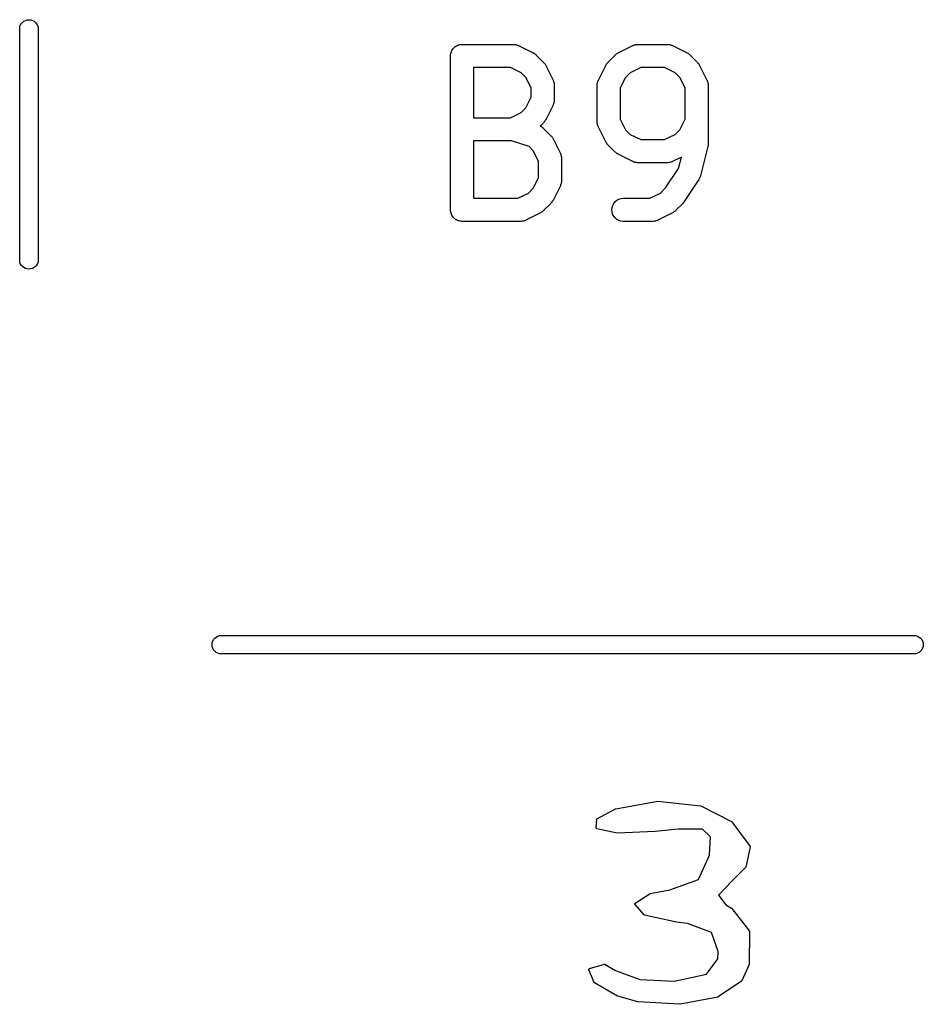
# Model space of a CAD drawing. Extents: x 3.09 to 8.99, y -6.18 to -2.41.
# Tile 65 of 119: x 7.4 to 7.63, y -4.08 to -3.83. Entities that reach past the tile are written whole.
import ezdxf

# ---------------------------------------------------------------- set-up
doc = ezdxf.new("R2010")
doc.units = 0
doc.header["$MEASUREMENT"] = 0
doc.layers.add('BLACK', color=7, linetype='CONTINUOUS')

msp = doc.modelspace()

# ---------------------------------------------------------------- linework, layer by layer
at = {"layer": 'BLACK', "linetype": 'CONTINUOUS'}
for p, q in [((7.40318, -3.83274), (7.40348, -3.83238)), ((7.40348, -3.83238), (7.40384, -3.83208)), ((7.40384, -3.83208), (7.40425, -3.83186)), ((7.40425, -3.83186), (7.40469, -3.83173)), ((7.40469, -3.83173), (7.40516, -3.83168)), ((7.40516, -3.83168), (7.40562, -3.83173)), ((7.40562, -3.83173), (7.40607, -3.83186)), ((7.40607, -3.83186), (7.40648, -3.83208)), ((7.40648, -3.83208), (7.40684, -3.83238)), ((7.40684, -3.83238), (7.40713, -3.83274)), ((7.4028, -3.83394), (7.40283, -3.83359)), ((7.4028, -3.89323), (7.4028, -3.83394)), ((7.40283, -3.83359), (7.40296, -3.83315)), ((7.40296, -3.83315), (7.40318, -3.83274)), ((7.40713, -3.83274), (7.40735, -3.83315)), ((7.40735, -3.83315), (7.40749, -3.83359)), ((7.40749, -3.83359), (7.40752, -3.83394)), ((7.40752, -3.83394), (7.40752, -3.89323)), ((7.51305, -3.84033), (7.51314, -3.84006)), ((7.51314, -3.84006), (7.51322, -3.8398)), ((7.51322, -3.83979), (7.51323, -3.83978)), ((7.51322, -3.8398), (7.51322, -3.83979)), ((7.51323, -3.83978), (7.51336, -3.83953)), ((7.51336, -3.83953), (7.51349, -3.83929)), ((7.51349, -3.83929), (7.5135, -3.83928)), ((7.5135, -3.83927), (7.51368, -3.83906)), ((7.5135, -3.83928), (7.5135, -3.83927)), ((7.51368, -3.83906), (7.51386, -3.83884)), ((7.51386, -3.83884), (7.51387, -3.83884)), ((7.51387, -3.83884), (7.51388, -3.83883)), ((7.51388, -3.83883), (7.51409, -3.83866)), ((7.51409, -3.83866), (7.51431, -3.83848)), ((7.51431, -3.83848), (7.51432, -3.83848)), ((7.51432, -3.83847), (7.51457, -3.83834)), ((7.51432, -3.83848), (7.51432, -3.83847)), ((7.51457, -3.83834), (7.51482, -3.83821)), ((7.51482, -3.83821), (7.51483, -3.83821)), ((7.51483, -3.8382), (7.5151, -3.83812)), ((7.51483, -3.83821), (7.51483, -3.8382)), ((7.5151, -3.83812), (7.51537, -3.83804)), ((7.51537, -3.83804), (7.51538, -3.83804)), ((7.51538, -3.83804), (7.51539, -3.83804)), ((7.51539, -3.83804), (7.51566, -3.83801)), ((7.51566, -3.83801), (7.51594, -3.83799)), ((7.51594, -3.83799), (7.52906, -3.83799)), ((7.52906, -3.83799), (7.52911, -3.83799)), ((7.52911, -3.83799), (7.52919, -3.838)), ((7.52919, -3.838), (7.52928, -3.838)), ((7.52928, -3.838), (7.52948, -3.83803)), ((7.52948, -3.83803), (7.52968, -3.83805)), ((7.52968, -3.83805), (7.52976, -3.83808)), ((7.52976, -3.83808), (7.52985, -3.83809)), ((7.52985, -3.83809), (7.53004, -3.83817)), ((7.53004, -3.83817), (7.53023, -3.83823)), ((7.53023, -3.83823), (7.5303, -3.83827)), ((7.5303, -3.83827), (7.53039, -3.8383)), ((7.53039, -3.8383), (7.53413, -3.84017)), ((7.53413, -3.84017), (7.53417, -3.84019)), ((7.53417, -3.84019), (7.53431, -3.84028)), ((7.55572, -3.84026), (7.55587, -3.84017)), ((7.55587, -3.84017), (7.55961, -3.8383)), ((7.55961, -3.8383), (7.55965, -3.83828)), ((7.55965, -3.83828), (7.55973, -3.83825)), ((7.55973, -3.83825), (7.55981, -3.83821)), ((7.55981, -3.83821), (7.56, -3.83815)), ((7.56, -3.83815), (7.56019, -3.83808)), ((7.56019, -3.83808), (7.56028, -3.83807)), ((7.56028, -3.83807), (7.56036, -3.83804)), ((7.56036, -3.83804), (7.56056, -3.83802)), ((7.56056, -3.83802), (7.56076, -3.83799)), ((7.56076, -3.83799), (7.56085, -3.838)), ((7.56085, -3.838), (7.56094, -3.83799)), ((7.56094, -3.83799), (7.56843, -3.83799)), ((7.56843, -3.83799), (7.56848, -3.83799)), ((7.56848, -3.83799), (7.56856, -3.838)), ((7.56856, -3.838), (7.56865, -3.838)), ((7.56865, -3.838), (7.56885, -3.83803)), ((7.56885, -3.83803), (7.56905, -3.83805)), ((7.56905, -3.83805), (7.56913, -3.83808)), ((7.56913, -3.83808), (7.56922, -3.83809)), ((7.56922, -3.83809), (7.56941, -3.83817)), ((7.56941, -3.83817), (7.5696, -3.83823)), ((7.5696, -3.83823), (7.56967, -3.83827)), ((7.56967, -3.83827), (7.56976, -3.8383)), ((7.56976, -3.8383), (7.5735, -3.84017)), ((7.5735, -3.84017), (7.57354, -3.84019)), ((7.57354, -3.84019), (7.57368, -3.84028)), ((7.51299, -3.8409), (7.51302, -3.84062)), ((7.51299, -3.84092), (7.51299, -3.8409)), ((7.51299, -3.84094), (7.51299, -3.84092)), ((7.51299, -3.84092), (7.51299, -3.84092)), ((7.51299, -3.84092), (7.51299, -3.84092)), ((7.51299, -3.88031), (7.51299, -3.84094)), ((7.51302, -3.84062), (7.51305, -3.84035)), ((7.51305, -3.84034), (7.51305, -3.84033)), ((7.51305, -3.84035), (7.51305, -3.84034)), ((7.53431, -3.84028), (7.53446, -3.84036)), ((7.53446, -3.84036), (7.53455, -3.84044)), ((7.53455, -3.84044), (7.53465, -3.84051)), ((7.53465, -3.84051), (7.53477, -3.84062)), ((7.53477, -3.84062), (7.5349, -3.84073)), ((7.5349, -3.84073), (7.53678, -3.8426)), ((7.53678, -3.8426), (7.53681, -3.84263)), ((7.53681, -3.84263), (7.53691, -3.84276)), ((7.53691, -3.84276), (7.53702, -3.84288)), ((7.553, -3.84285), (7.55312, -3.84273)), ((7.55312, -3.84273), (7.55322, -3.8426)), ((7.55322, -3.8426), (7.5551, -3.84073)), ((7.5551, -3.84073), (7.55513, -3.8407)), ((7.55513, -3.8407), (7.55526, -3.84059)), ((7.55526, -3.84059), (7.55538, -3.84048)), ((7.55538, -3.84048), (7.55548, -3.84042)), ((7.55548, -3.84042), (7.55558, -3.84034)), ((7.55558, -3.84034), (7.55572, -3.84026)), ((7.57368, -3.84028), (7.57383, -3.84036)), ((7.57383, -3.84036), (7.57392, -3.84044)), ((7.57392, -3.84044), (7.57402, -3.84051)), ((7.57402, -3.84051), (7.57414, -3.84062)), ((7.57414, -3.84062), (7.57427, -3.84073)), ((7.57427, -3.84073), (7.57615, -3.8426)), ((7.57615, -3.8426), (7.57618, -3.84263)), ((7.57618, -3.84263), (7.57628, -3.84276)), ((7.57628, -3.84276), (7.57639, -3.84288)), ((7.51889, -3.84389), (7.51889, -3.85674)), ((7.52837, -3.84389), (7.51889, -3.84389)), ((7.53106, -3.84524), (7.52837, -3.84389)), ((7.53226, -3.84644), (7.53106, -3.84524)), ((7.53702, -3.84288), (7.53709, -3.84299)), ((7.53709, -3.84299), (7.53717, -3.84308)), ((7.53717, -3.84308), (7.53724, -3.84323)), ((7.53724, -3.84323), (7.53733, -3.84337)), ((7.53733, -3.84337), (7.5392, -3.84712)), ((7.5508, -3.84712), (7.55267, -3.84337)), ((7.55267, -3.84337), (7.55269, -3.84333)), ((7.55269, -3.84333), (7.55278, -3.84319)), ((7.55278, -3.84319), (7.55286, -3.84305)), ((7.55286, -3.84305), (7.55294, -3.84295)), ((7.55294, -3.84295), (7.553, -3.84285)), ((7.55893, -3.84524), (7.55774, -3.84644)), ((7.56163, -3.84389), (7.55893, -3.84524)), ((7.56774, -3.84389), (7.56163, -3.84389)), ((7.57043, -3.84524), (7.56774, -3.84389)), ((7.57163, -3.84644), (7.57043, -3.84524)), ((7.57639, -3.84288), (7.57646, -3.84299)), ((7.57646, -3.84299), (7.57654, -3.84308)), ((7.57654, -3.84308), (7.57661, -3.84323)), ((7.57661, -3.84323), (7.5767, -3.84337)), ((7.5767, -3.84337), (7.57857, -3.84712)), ((7.53361, -3.84914), (7.53226, -3.84644)), ((7.5392, -3.84712), (7.53922, -3.84716)), ((7.53922, -3.84716), (7.53925, -3.84724)), ((7.53925, -3.84724), (7.53929, -3.84731)), ((7.53929, -3.84731), (7.53935, -3.84751)), ((7.53935, -3.84751), (7.53942, -3.8477)), ((7.53942, -3.8477), (7.53943, -3.84778)), ((7.53943, -3.84778), (7.53946, -3.84787)), ((7.55055, -3.84783), (7.55057, -3.84774)), ((7.55057, -3.84774), (7.55059, -3.84766)), ((7.55059, -3.84766), (7.55066, -3.84747)), ((7.55066, -3.84747), (7.55072, -3.84728)), ((7.55072, -3.84728), (7.55076, -3.8472)), ((7.55076, -3.8472), (7.5508, -3.84712)), ((7.55774, -3.84644), (7.55639, -3.84914)), ((7.57298, -3.84914), (7.57163, -3.84644)), ((7.57857, -3.84712), (7.57859, -3.84716)), ((7.57859, -3.84716), (7.57862, -3.84724)), ((7.57862, -3.84724), (7.57866, -3.84731)), ((7.57866, -3.84731), (7.57872, -3.84751)), ((7.57872, -3.84751), (7.57879, -3.8477)), ((7.57879, -3.8477), (7.5788, -3.84778)), ((7.5788, -3.84778), (7.57883, -3.84787)), ((7.53361, -3.85149), (7.53361, -3.84914)), ((7.53946, -3.84787), (7.53948, -3.84807)), ((7.53948, -3.84807), (7.53951, -3.84827)), ((7.53951, -3.84827), (7.53951, -3.84835)), ((7.53951, -3.84835), (7.53952, -3.84844)), ((7.53952, -3.84844), (7.53952, -3.85219)), ((7.55048, -3.8484), (7.55049, -3.84831)), ((7.55048, -3.84844), (7.55048, -3.8484)), ((7.55048, -3.85781), (7.55048, -3.84844)), ((7.55049, -3.84822), (7.55053, -3.84803)), ((7.55049, -3.84831), (7.55049, -3.84822)), ((7.55053, -3.84803), (7.55055, -3.84783)), ((7.55639, -3.84914), (7.55639, -3.85712)), ((7.57298, -3.85712), (7.57298, -3.84914)), ((7.57883, -3.84787), (7.57885, -3.84807)), ((7.57885, -3.84807), (7.57888, -3.84827)), ((7.57888, -3.84827), (7.57888, -3.84835)), ((7.57888, -3.84835), (7.57889, -3.84844)), ((7.57889, -3.84844), (7.57889, -3.86344)), ((7.53226, -3.85419), (7.53361, -3.85149)), ((7.53945, -3.8528), (7.53943, -3.85289)), ((7.53947, -3.8526), (7.53945, -3.8528)), ((7.53951, -3.8524), (7.53947, -3.8526)), ((7.53952, -3.85223), (7.53951, -3.85232)), ((7.53951, -3.85232), (7.53951, -3.8524)), ((7.53952, -3.85219), (7.53952, -3.85223)), ((7.53106, -3.85539), (7.53226, -3.85419)), ((7.5392, -3.85351), (7.53733, -3.85726)), ((7.53924, -3.85343), (7.5392, -3.85351)), ((7.53928, -3.85335), (7.53924, -3.85343)), ((7.53934, -3.85316), (7.53928, -3.85335)), ((7.53941, -3.85297), (7.53934, -3.85316)), ((7.53943, -3.85289), (7.53941, -3.85297)), ((7.51889, -3.85674), (7.52837, -3.85674)), ((7.52837, -3.85674), (7.53106, -3.85539)), ((7.537, -3.85778), (7.53688, -3.8579)), ((7.53706, -3.85768), (7.537, -3.85778)), ((7.53714, -3.85758), (7.53706, -3.85768)), ((7.53722, -3.85743), (7.53714, -3.85758)), ((7.53731, -3.8573), (7.53722, -3.85743)), ((7.53733, -3.85726), (7.53731, -3.8573)), ((7.55049, -3.8579), (7.55048, -3.85781)), ((7.55639, -3.85712), (7.55774, -3.85981)), ((7.57163, -3.85981), (7.57298, -3.85712)), ((7.53678, -3.85803), (7.53592, -3.85889)), ((7.53592, -3.85889), (7.536, -3.85893)), ((7.536, -3.85893), (7.53618, -3.85902)), ((7.53618, -3.85902), (7.53625, -3.85907)), ((7.53625, -3.85907), (7.53633, -3.85911)), ((7.53633, -3.85911), (7.53649, -3.85924)), ((7.53649, -3.85924), (7.53665, -3.85936)), ((7.53665, -3.85936), (7.53671, -3.85942)), ((7.53671, -3.85942), (7.53678, -3.85947)), ((7.53688, -3.8579), (7.53678, -3.85803)), ((7.53678, -3.85947), (7.53865, -3.86135)), ((7.55049, -3.85799), (7.55049, -3.8579)), ((7.55052, -3.85819), (7.55049, -3.85799)), ((7.55054, -3.85839), (7.55052, -3.85819)), ((7.55057, -3.85847), (7.55054, -3.85839)), ((7.55058, -3.85856), (7.55057, -3.85847)), ((7.55065, -3.85874), (7.55058, -3.85856)), ((7.55071, -3.85894), (7.55065, -3.85874)), ((7.55075, -3.85901), (7.55071, -3.85894)), ((7.55078, -3.8591), (7.55075, -3.85901)), ((7.5508, -3.85913), (7.55078, -3.8591)), ((7.55267, -3.86288), (7.5508, -3.85913)), ((7.55774, -3.85981), (7.55894, -3.86101)), ((7.57043, -3.86101), (7.57163, -3.85981)), ((7.51889, -3.86264), (7.51889, -3.87736)), ((7.52859, -3.86264), (7.51889, -3.86264)), ((7.53309, -3.86414), (7.52859, -3.86264)), ((7.53865, -3.86135), (7.53868, -3.86138)), ((7.53868, -3.86138), (7.53878, -3.86151)), ((7.53878, -3.86151), (7.5389, -3.86163)), ((7.5389, -3.86163), (7.53896, -3.86173)), ((7.53896, -3.86173), (7.53904, -3.86183)), ((7.53904, -3.86183), (7.53912, -3.86198)), ((7.53912, -3.86198), (7.5392, -3.86212)), ((7.5392, -3.86212), (7.54108, -3.86587)), ((7.55276, -3.86302), (7.55267, -3.86288)), ((7.55894, -3.86101), (7.56163, -3.86236)), ((7.56163, -3.86236), (7.56774, -3.86236)), ((7.56774, -3.86236), (7.57043, -3.86101)), ((7.53414, -3.86519), (7.53309, -3.86414)), ((7.53549, -3.86788), (7.53414, -3.86519)), ((7.55283, -3.86317), (7.55276, -3.86302)), ((7.55291, -3.86327), (7.55283, -3.86317)), ((7.55298, -3.86337), (7.55291, -3.86327)), ((7.55309, -3.86349), (7.55298, -3.86337)), ((7.55319, -3.86362), (7.55309, -3.86349)), ((7.55322, -3.86365), (7.55319, -3.86362)), ((7.5551, -3.86553), (7.55322, -3.86365)), ((7.5788, -3.86415), (7.57692, -3.87165)), ((7.57881, -3.8641), (7.5788, -3.86415)), ((7.57882, -3.86405), (7.57881, -3.8641)), ((7.57885, -3.86382), (7.57882, -3.86405)), ((7.57888, -3.86358), (7.57885, -3.86382)), ((7.57889, -3.86348), (7.57888, -3.86353)), ((7.57888, -3.86353), (7.57888, -3.86358)), ((7.57889, -3.86344), (7.57889, -3.86348)), ((7.53549, -3.87211), (7.53549, -3.86788)), ((7.54108, -3.86587), (7.5411, -3.8659)), ((7.5411, -3.8659), (7.54113, -3.86599)), ((7.54113, -3.86599), (7.54117, -3.86606)), ((7.54117, -3.86606), (7.54123, -3.86625)), ((7.54123, -3.86625), (7.5413, -3.86644)), ((7.5413, -3.86644), (7.54131, -3.86653)), ((7.54131, -3.86653), (7.54133, -3.86661)), ((7.54133, -3.86661), (7.54135, -3.86681)), ((7.54135, -3.86681), (7.54139, -3.86701)), ((7.54139, -3.86701), (7.54138, -3.8671)), ((7.54138, -3.8671), (7.54139, -3.86719)), ((7.54139, -3.86719), (7.54139, -3.87281)), ((7.55523, -3.86563), (7.5551, -3.86553)), ((7.55535, -3.86575), (7.55523, -3.86563)), ((7.55545, -3.86581), (7.55535, -3.86575)), ((7.55554, -3.86589), (7.55545, -3.86581)), ((7.55569, -3.86597), (7.55554, -3.86589)), ((7.55583, -3.86606), (7.55569, -3.86597)), ((7.55587, -3.86608), (7.55583, -3.86606)), ((7.55961, -3.86795), (7.55587, -3.86608)), ((7.5597, -3.86798), (7.55961, -3.86795)), ((7.56976, -3.86795), (7.56972, -3.86797)), ((7.57205, -3.86681), (7.56976, -3.86795)), ((7.57132, -3.86972), (7.57205, -3.86681)), ((7.55977, -3.86803), (7.5597, -3.86798)), ((7.55996, -3.86809), (7.55977, -3.86803)), ((7.56015, -3.86816), (7.55996, -3.86809)), ((7.56024, -3.86817), (7.56015, -3.86816)), ((7.56032, -3.8682), (7.56024, -3.86817)), ((7.56052, -3.86822), (7.56032, -3.8682)), ((7.56072, -3.86826), (7.56052, -3.86822)), ((7.56081, -3.86825), (7.56072, -3.86826)), ((7.56089, -3.86826), (7.56081, -3.86825)), ((7.56094, -3.86826), (7.56089, -3.86826)), ((7.56843, -3.86826), (7.56094, -3.86826)), ((7.56801, -3.87468), (7.57132, -3.86972)), ((7.56852, -3.86826), (7.56843, -3.86826)), ((7.56861, -3.86826), (7.56852, -3.86826)), ((7.56881, -3.86823), (7.56861, -3.86826)), ((7.56901, -3.86821), (7.56881, -3.86823)), ((7.56909, -3.86818), (7.56901, -3.86821)), ((7.56918, -3.86817), (7.56909, -3.86818)), ((7.56937, -3.8681), (7.56918, -3.86817)), ((7.56956, -3.86804), (7.56937, -3.8681)), ((7.56964, -3.868), (7.56956, -3.86804)), ((7.56972, -3.86797), (7.56964, -3.868)), ((7.53414, -3.87481), (7.53549, -3.87211)), ((7.54139, -3.87285), (7.54138, -3.87294)), ((7.54138, -3.87294), (7.54138, -3.87303)), ((7.54139, -3.87281), (7.54139, -3.87285)), ((7.57652, -3.87257), (7.57277, -3.8782)), ((7.57661, -3.8724), (7.57652, -3.87257)), ((7.57671, -3.87223), (7.57661, -3.8724)), ((7.57674, -3.87215), (7.57671, -3.87223)), ((7.57679, -3.87207), (7.57674, -3.87215)), ((7.57684, -3.87188), (7.57679, -3.87207)), ((7.57691, -3.87169), (7.57684, -3.87188)), ((7.57692, -3.87165), (7.57691, -3.87169)), ((7.53294, -3.87601), (7.53414, -3.87481)), ((7.54108, -3.87413), (7.5392, -3.87788)), ((7.54111, -3.87405), (7.54108, -3.87413)), ((7.54115, -3.87397), (7.54111, -3.87405)), ((7.54121, -3.87378), (7.54115, -3.87397)), ((7.54129, -3.87359), (7.54121, -3.87378)), ((7.5413, -3.87351), (7.54129, -3.87359)), ((7.54133, -3.87343), (7.5413, -3.87351)), ((7.54135, -3.87322), (7.54133, -3.87343)), ((7.54138, -3.87303), (7.54135, -3.87322)), ((7.56669, -3.87601), (7.56801, -3.87468)), ((7.51889, -3.87736), (7.53024, -3.87736)), ((7.53024, -3.87736), (7.53294, -3.87601)), ((7.53919, -3.87792), (7.5391, -3.87806)), ((7.5392, -3.87788), (7.53919, -3.87792)), ((7.55511, -3.87822), (7.55555, -3.87785)), ((7.55555, -3.87785), (7.55606, -3.87758)), ((7.55606, -3.87758), (7.55661, -3.87741)), ((7.55661, -3.87741), (7.55719, -3.87736)), ((7.55719, -3.87736), (7.56399, -3.87736)), ((7.56399, -3.87736), (7.56669, -3.87601)), ((7.51302, -3.88059), (7.51299, -3.88031)), ((7.53678, -3.88052), (7.53675, -3.88055)), ((7.53865, -3.87865), (7.53678, -3.88052)), ((7.53876, -3.87852), (7.53865, -3.87865)), ((7.53887, -3.8784), (7.53876, -3.87852)), ((7.53894, -3.8783), (7.53887, -3.8784)), ((7.53902, -3.8782), (7.53894, -3.8783)), ((7.5391, -3.87806), (7.53902, -3.8782)), ((7.55423, -3.88029), (7.55429, -3.87972)), ((7.55429, -3.88086), (7.55423, -3.88029)), ((7.55429, -3.87972), (7.55446, -3.87917)), ((7.55446, -3.87917), (7.55474, -3.87866)), ((7.55474, -3.87866), (7.55511, -3.87822)), ((7.57052, -3.88052), (7.57049, -3.88055)), ((7.5724, -3.87865), (7.57052, -3.88052)), ((7.57257, -3.87844), (7.5724, -3.87865)), ((7.57274, -3.87823), (7.57257, -3.87844)), ((7.57276, -3.8782), (7.57274, -3.87823)), ((7.57277, -3.8782), (7.57276, -3.8782)), ((7.57276, -3.8782), (7.57276, -3.8782)), ((7.57276, -3.8782), (7.57276, -3.8782)), ((7.51304, -3.88086), (7.51302, -3.88059)), ((7.51304, -3.88087), (7.51304, -3.88086)), ((7.51304, -3.88088), (7.51304, -3.88087)), ((7.51312, -3.88115), (7.51304, -3.88088)), ((7.5132, -3.88142), (7.51312, -3.88115)), ((7.51321, -3.88143), (7.5132, -3.88142)), ((7.51321, -3.88144), (7.51321, -3.88143)), ((7.51334, -3.88168), (7.51321, -3.88144)), ((7.51347, -3.88193), (7.51334, -3.88168)), ((7.51348, -3.88194), (7.51347, -3.88193)), ((7.51366, -3.88216), (7.51348, -3.88194)), ((7.51348, -3.88194), (7.51348, -3.88194)), ((7.51383, -3.88238), (7.51366, -3.88216)), ((7.51384, -3.88238), (7.51383, -3.88238)), ((7.51385, -3.88239), (7.51384, -3.88238)), ((7.51406, -3.88257), (7.51385, -3.88239)), ((7.51427, -3.88275), (7.51406, -3.88257)), ((7.51428, -3.88275), (7.51427, -3.88275)), ((7.51429, -3.88276), (7.51428, -3.88275)), ((7.51453, -3.88289), (7.51429, -3.88276)), ((7.51478, -3.88302), (7.51453, -3.88289)), ((7.51479, -3.88303), (7.51478, -3.88302)), ((7.5148, -3.88303), (7.51479, -3.88303)), ((7.51506, -3.88311), (7.5148, -3.88303)), ((7.53206, -3.88304), (7.53187, -3.8831)), ((7.53214, -3.883), (7.53206, -3.88304)), ((7.53222, -3.88297), (7.53214, -3.883)), ((7.53226, -3.88295), (7.53222, -3.88297)), ((7.53601, -3.88108), (7.53226, -3.88295)), ((7.53615, -3.88099), (7.53601, -3.88108)), ((7.5363, -3.88091), (7.53615, -3.88099)), ((7.53639, -3.88084), (7.5363, -3.88091)), ((7.5365, -3.88077), (7.53639, -3.88084)), ((7.53662, -3.88066), (7.5365, -3.88077)), ((7.53675, -3.88055), (7.53662, -3.88066)), ((7.55445, -3.88142), (7.55429, -3.88086)), ((7.55472, -3.88193), (7.55445, -3.88142)), ((7.55508, -3.88238), (7.55472, -3.88193)), ((7.55552, -3.88275), (7.55508, -3.88238)), ((7.55602, -3.88302), (7.55552, -3.88275)), ((7.55657, -3.8832), (7.55602, -3.88302)), ((7.56581, -3.88304), (7.56562, -3.8831)), ((7.56589, -3.883), (7.56581, -3.88304)), ((7.56597, -3.88297), (7.56589, -3.883)), ((7.56601, -3.88295), (7.56597, -3.88297)), ((7.56976, -3.88108), (7.56601, -3.88295)), ((7.5699, -3.88099), (7.56976, -3.88108)), ((7.57004, -3.88091), (7.5699, -3.88099)), ((7.57014, -3.88084), (7.57004, -3.88091)), ((7.57024, -3.88077), (7.57014, -3.88084)), ((7.57036, -3.88066), (7.57024, -3.88077)), ((7.57049, -3.88055), (7.57036, -3.88066)), ((7.51533, -3.8832), (7.51506, -3.88311)), ((7.51534, -3.8832), (7.51533, -3.8832)), ((7.51535, -3.8832), (7.51534, -3.8832)), ((7.51562, -3.88323), (7.51535, -3.8832)), ((7.5159, -3.88326), (7.51562, -3.88323)), ((7.51592, -3.88326), (7.5159, -3.88326)), ((7.51594, -3.88326), (7.51592, -3.88326)), ((7.51592, -3.88326), (7.51592, -3.88326)), ((7.51592, -3.88326), (7.51592, -3.88326)), ((7.53094, -3.88326), (7.51594, -3.88326)), ((7.53103, -3.88325), (7.53094, -3.88326)), ((7.53111, -3.88326), (7.53103, -3.88325)), ((7.53131, -3.88323), (7.53111, -3.88326)), ((7.53151, -3.88321), (7.53131, -3.88323)), ((7.5316, -3.88318), (7.53151, -3.88321)), ((7.53168, -3.88317), (7.5316, -3.88318)), ((7.53187, -3.8831), (7.53168, -3.88317)), ((7.55714, -3.88326), (7.55657, -3.8832)), ((7.55719, -3.88326), (7.55714, -3.88326)), ((7.56469, -3.88326), (7.55719, -3.88326)), ((7.56477, -3.88325), (7.56469, -3.88326)), ((7.56486, -3.88326), (7.56477, -3.88325)), ((7.56506, -3.88323), (7.56486, -3.88326)), ((7.56526, -3.88321), (7.56506, -3.88323)), ((7.56534, -3.88318), (7.56526, -3.88321)), ((7.56543, -3.88317), (7.56534, -3.88318)), ((7.56562, -3.8831), (7.56543, -3.88317)), ((7.40283, -3.89357), (7.4028, -3.89323)), ((7.40296, -3.89402), (7.40283, -3.89357)), ((7.40318, -3.89443), (7.40296, -3.89402)), ((7.40348, -3.89479), (7.40318, -3.89443)), ((7.40384, -3.89508), (7.40348, -3.89479)), ((7.40425, -3.8953), (7.40384, -3.89508)), ((7.40469, -3.89544), (7.40425, -3.8953)), ((7.40516, -3.89548), (7.40469, -3.89544)), ((7.40562, -3.89544), (7.40516, -3.89548)), ((7.40607, -3.8953), (7.40562, -3.89544)), ((7.40648, -3.89508), (7.40607, -3.8953)), ((7.40684, -3.89479), (7.40648, -3.89508)), ((7.40713, -3.89443), (7.40684, -3.89479)), ((7.40735, -3.89402), (7.40713, -3.89443)), ((7.40749, -3.89357), (7.40735, -3.89402)), ((7.40752, -3.89323), (7.40749, -3.89357)), ((7.452, -3.99154), (7.45204, -3.99107)), ((7.45204, -3.99107), (7.45218, -3.99063)), ((7.45218, -3.99063), (7.4524, -3.99022)), ((7.4524, -3.99022), (7.45269, -3.98986)), ((7.45269, -3.98986), (7.45305, -3.98956)), ((7.45305, -3.98956), (7.45346, -3.98934)), ((7.45346, -3.98934), (7.45391, -3.98921)), ((7.45391, -3.98921), (7.45425, -3.98917)), ((7.45425, -3.98917), (7.63165, -3.98917)), ((7.63165, -3.98917), (7.632, -3.98921)), ((7.632, -3.98921), (7.63244, -3.98934)), ((7.63244, -3.98934), (7.63285, -3.98956)), ((7.63285, -3.98956), (7.63321, -3.98986)), ((7.63321, -3.98986), (7.63351, -3.99022)), ((7.63351, -3.99022), (7.63373, -3.99063)), ((7.63373, -3.99063), (7.63386, -3.99107)), ((7.63386, -3.99107), (7.63391, -3.99154)), ((7.45204, -3.992), (7.452, -3.99154)), ((7.45218, -3.99244), (7.45204, -3.992)), ((7.4524, -3.99285), (7.45218, -3.99244)), ((7.45269, -3.99321), (7.4524, -3.99285)), ((7.45305, -3.99351), (7.45269, -3.99321)), ((7.45346, -3.99373), (7.45305, -3.99351)), ((7.45391, -3.99386), (7.45346, -3.99373)), ((7.45425, -3.9939), (7.45391, -3.99386)), ((7.632, -3.99386), (7.63165, -3.9939)), ((7.63244, -3.99373), (7.632, -3.99386)), ((7.63285, -3.99351), (7.63244, -3.99373)), ((7.63321, -3.99321), (7.63285, -3.99351)), ((7.63351, -3.99285), (7.63321, -3.99321)), ((7.63373, -3.99244), (7.63351, -3.99285)), ((7.63386, -3.992), (7.63373, -3.99244)), ((7.63391, -3.99154), (7.63386, -3.992)), ((7.63165, -3.9939), (7.45425, -3.9939)), ((7.55524, -4.0335), (7.56599, -4.03151)), ((7.56599, -4.03151), (7.56599, -4.03151)), ((7.56599, -4.03151), (7.566, -4.03151)), ((7.566, -4.03151), (7.566, -4.03151)), ((7.566, -4.03151), (7.56602, -4.03151)), ((7.56602, -4.03151), (7.56603, -4.03151)), ((7.56603, -4.03151), (7.56604, -4.03151)), ((7.56604, -4.03151), (7.56604, -4.03151)), ((7.56604, -4.03151), (7.57694, -4.0327)), ((7.55055, -4.03596), (7.55518, -4.03352)), ((7.55518, -4.03352), (7.55518, -4.03351)), ((7.55518, -4.03351), (7.55519, -4.03351)), ((7.55519, -4.03351), (7.5552, -4.03351)), ((7.5552, -4.03351), (7.55521, -4.0335)), ((7.55521, -4.0335), (7.55522, -4.0335)), ((7.55522, -4.0335), (7.55523, -4.0335)), ((7.55523, -4.0335), (7.55524, -4.0335)), ((7.57694, -4.0327), (7.57694, -4.0327)), ((7.57694, -4.0327), (7.57695, -4.0327)), ((7.57695, -4.0327), (7.57697, -4.03271)), ((7.57697, -4.03271), (7.57697, -4.03271)), ((7.57697, -4.03271), (7.57698, -4.03271)), ((7.57698, -4.03271), (7.57699, -4.03272)), ((7.57699, -4.03272), (7.577, -4.03272)), ((7.577, -4.03272), (7.58485, -4.03673)), ((7.55028, -4.03839), (7.55045, -4.03612)), ((7.55045, -4.03607), (7.55046, -4.03606)), ((7.55045, -4.03608), (7.55045, -4.03607)), ((7.55045, -4.03607), (7.55045, -4.03607)), ((7.55045, -4.03609), (7.55045, -4.03608)), ((7.55045, -4.03611), (7.55045, -4.03609)), ((7.55045, -4.03612), (7.55045, -4.03611)), ((7.55045, -4.03611), (7.55045, -4.03611)), ((7.55045, -4.03611), (7.55045, -4.03611)), ((7.55046, -4.03606), (7.55047, -4.03604)), ((7.55047, -4.03604), (7.55048, -4.03602)), ((7.55047, -4.03604), (7.55047, -4.03604)), ((7.55047, -4.03604), (7.55047, -4.03604)), ((7.55048, -4.03602), (7.55049, -4.03601)), ((7.55049, -4.036), (7.5505, -4.03599)), ((7.55049, -4.03601), (7.55049, -4.036)), ((7.55049, -4.03601), (7.55049, -4.03601)), ((7.5505, -4.03599), (7.55051, -4.03598)), ((7.55051, -4.03598), (7.55052, -4.03598)), ((7.55052, -4.03598), (7.55053, -4.03597)), ((7.55052, -4.03598), (7.55052, -4.03598)), ((7.55053, -4.03597), (7.55055, -4.03596)), ((7.55055, -4.03596), (7.55055, -4.03596)), ((7.55055, -4.03596), (7.55055, -4.03596)), ((7.55028, -4.0384), (7.55028, -4.03839)), ((7.55028, -4.03839), (7.55028, -4.03839)), ((7.55028, -4.03841), (7.55028, -4.0384)), ((7.55028, -4.03843), (7.55028, -4.03841)), ((7.55028, -4.03844), (7.55028, -4.03843)), ((7.55028, -4.03843), (7.55028, -4.03843)), ((7.55029, -4.03845), (7.55028, -4.03844)), ((7.55029, -4.03847), (7.55029, -4.03845)), ((7.5503, -4.03849), (7.55029, -4.03847)), ((7.55029, -4.03847), (7.55029, -4.03847)), ((7.55029, -4.03847), (7.55029, -4.03847)), ((7.55031, -4.0385), (7.5503, -4.03849)), ((7.55031, -4.03851), (7.55031, -4.0385)), ((7.55031, -4.0385), (7.55031, -4.0385)), ((7.55032, -4.03852), (7.55031, -4.03851)), ((7.55033, -4.03853), (7.55032, -4.03852)), ((7.55034, -4.03854), (7.55033, -4.03853)), ((7.55033, -4.03853), (7.55033, -4.03853)), ((7.55035, -4.03855), (7.55034, -4.03854)), ((7.55036, -4.03856), (7.55035, -4.03855)), ((7.55038, -4.03857), (7.55036, -4.03856)), ((7.55036, -4.03856), (7.55036, -4.03856)), ((7.55036, -4.03856), (7.55036, -4.03856)), ((7.55039, -4.03858), (7.55038, -4.03857)), ((7.5504, -4.03858), (7.55039, -4.03858)), ((7.55039, -4.03858), (7.55039, -4.03858)), ((7.55041, -4.03859), (7.5504, -4.03858)), ((7.55043, -4.03859), (7.55041, -4.03859)), ((7.55043, -4.0386), (7.55043, -4.03859)), ((7.55043, -4.03859), (7.55043, -4.03859)), ((7.55044, -4.0386), (7.55043, -4.0386)), ((7.55557, -4.03973), (7.55044, -4.0386)), ((7.57122, -4.03871), (7.56531, -4.03932)), ((7.57741, -4.03872), (7.57122, -4.03871)), ((7.57949, -4.04065), (7.57741, -4.03872)), ((7.58485, -4.03673), (7.58485, -4.03673)), ((7.58485, -4.03673), (7.58486, -4.03673)), ((7.58486, -4.03673), (7.58486, -4.03674)), ((7.58486, -4.03674), (7.58487, -4.03674)), ((7.58487, -4.03674), (7.58489, -4.03675)), ((7.58489, -4.03675), (7.58489, -4.03676)), ((7.58489, -4.03676), (7.58489, -4.03676)), ((7.58489, -4.03676), (7.5849, -4.03677)), ((7.5849, -4.03677), (7.58491, -4.03678)), ((7.58491, -4.03678), (7.58492, -4.03678)), ((7.58492, -4.03678), (7.58492, -4.03679)), ((7.58492, -4.03679), (7.58959, -4.0431)), ((7.55558, -4.03973), (7.55557, -4.03973)), ((7.55557, -4.03973), (7.55557, -4.03973)), ((7.55559, -4.03973), (7.55558, -4.03973)), ((7.55561, -4.03973), (7.55559, -4.03973)), ((7.55562, -4.03973), (7.55561, -4.03973)), ((7.55561, -4.03973), (7.55561, -4.03973)), ((7.5653, -4.03932), (7.55562, -4.03973)), ((7.55562, -4.03973), (7.55562, -4.03973)), ((7.56531, -4.03932), (7.5653, -4.03932)), ((7.56531, -4.03932), (7.56531, -4.03932)), ((7.56531, -4.03932), (7.56531, -4.03932)), ((7.57926, -4.04532), (7.57949, -4.04065)), ((7.58963, -4.04326), (7.58848, -4.04844)), ((7.58959, -4.0431), (7.58959, -4.0431)), ((7.58959, -4.0431), (7.5896, -4.04311)), ((7.5896, -4.04311), (7.5896, -4.04311)), ((7.5896, -4.04311), (7.58961, -4.04313)), ((7.58961, -4.04313), (7.58961, -4.04314)), ((7.58961, -4.04314), (7.58962, -4.04314)), ((7.58962, -4.04314), (7.58962, -4.04315)), ((7.58962, -4.04315), (7.58962, -4.04316)), ((7.58962, -4.04316), (7.58963, -4.04317)), ((7.58963, -4.04317), (7.58963, -4.04318)), ((7.58963, -4.04318), (7.58963, -4.04318)), ((7.58963, -4.04318), (7.58963, -4.0432)), ((7.58963, -4.0432), (7.58963, -4.04321)), ((7.58963, -4.04321), (7.58963, -4.04322)), ((7.58963, -4.04322), (7.58963, -4.04322)), ((7.58963, -4.04322), (7.58963, -4.04324)), ((7.58963, -4.04324), (7.58963, -4.04325)), ((7.58963, -4.04325), (7.58963, -4.04326)), ((7.58963, -4.04326), (7.58963, -4.04326)), ((7.57645, -4.05157), (7.57926, -4.04532)), ((7.58842, -4.04853), (7.58493, -4.05198)), ((7.58843, -4.04852), (7.58842, -4.04853)), ((7.58844, -4.04851), (7.58843, -4.04852)), ((7.58845, -4.04851), (7.58844, -4.04851)), ((7.58846, -4.04849), (7.58845, -4.04851)), ((7.58845, -4.04851), (7.58845, -4.04851)), ((7.58847, -4.04847), (7.58846, -4.04847)), ((7.58846, -4.04847), (7.58846, -4.04848)), ((7.58846, -4.04848), (7.58846, -4.04849)), ((7.58848, -4.04844), (7.58847, -4.04846)), ((7.58847, -4.04846), (7.58847, -4.04847)), ((7.58848, -4.04844), (7.58848, -4.04844)), ((7.56911, -4.0542), (7.57645, -4.05157)), ((7.56409, -4.05516), (7.56911, -4.0542)), ((7.58493, -4.05198), (7.58155, -4.05559)), ((7.56022, -4.05766), (7.56401, -4.05518)), ((7.56401, -4.05518), (7.56402, -4.05518)), ((7.56402, -4.05518), (7.56403, -4.05517)), ((7.56403, -4.05517), (7.56405, -4.05517)), ((7.56405, -4.05517), (7.56407, -4.05516)), ((7.56405, -4.05517), (7.56405, -4.05517)), ((7.56405, -4.05517), (7.56405, -4.05517)), ((7.56407, -4.05516), (7.56409, -4.05516)), ((7.58155, -4.05559), (7.58343, -4.05806)), ((7.56013, -4.0578), (7.56014, -4.05779)), ((7.56013, -4.05781), (7.56013, -4.0578)), ((7.56013, -4.05782), (7.56013, -4.05781)), ((7.56013, -4.05784), (7.56013, -4.05782)), ((7.56013, -4.05782), (7.56013, -4.05782)), ((7.56013, -4.05785), (7.56013, -4.05784)), ((7.56013, -4.05786), (7.56013, -4.05785)), ((7.56014, -4.05787), (7.56013, -4.05786)), ((7.56013, -4.05786), (7.56013, -4.05786)), ((7.56014, -4.05776), (7.56015, -4.05775)), ((7.56014, -4.05777), (7.56014, -4.05776)), ((7.56014, -4.05778), (7.56014, -4.05777)), ((7.56014, -4.05779), (7.56014, -4.05778)), ((7.56014, -4.05789), (7.56014, -4.05787)), ((7.56014, -4.0579), (7.56014, -4.05789)), ((7.56014, -4.05789), (7.56014, -4.05789)), ((7.56015, -4.05791), (7.56014, -4.0579)), ((7.56015, -4.05774), (7.56016, -4.05773)), ((7.56015, -4.05775), (7.56015, -4.05774)), ((7.56015, -4.05774), (7.56015, -4.05774)), ((7.56016, -4.05792), (7.56015, -4.05791)), ((7.56016, -4.05773), (7.56017, -4.05771)), ((7.56016, -4.05793), (7.56016, -4.05792)), ((7.56017, -4.05794), (7.56016, -4.05793)), ((7.56016, -4.05793), (7.56016, -4.05793)), ((7.56017, -4.05771), (7.56017, -4.0577)), ((7.56017, -4.0577), (7.56018, -4.0577)), ((7.56017, -4.05771), (7.56017, -4.05771)), ((7.56018, -4.05795), (7.56017, -4.05794)), ((7.56018, -4.0577), (7.56019, -4.05769)), ((7.56018, -4.05796), (7.56018, -4.05795)), ((7.56249, -4.0606), (7.56018, -4.05796)), ((7.56019, -4.05769), (7.5602, -4.05768)), ((7.5602, -4.05768), (7.56021, -4.05767)), ((7.5602, -4.05768), (7.5602, -4.05768)), ((7.56021, -4.05767), (7.56022, -4.05766)), ((7.58343, -4.05806), (7.58489, -4.05891)), ((7.58489, -4.05891), (7.58489, -4.05891)), ((7.58489, -4.05891), (7.58491, -4.05892)), ((7.58491, -4.05892), (7.58492, -4.05893)), ((7.58492, -4.05893), (7.58492, -4.05894)), ((7.58492, -4.05894), (7.58492, -4.05894)), ((7.58492, -4.05894), (7.58493, -4.05895)), ((7.58493, -4.05895), (7.58495, -4.05896)), ((7.58495, -4.05896), (7.58945, -4.06482)), ((7.56249, -4.06061), (7.56249, -4.0606)), ((7.56249, -4.0606), (7.56249, -4.0606)), ((7.5625, -4.06062), (7.56249, -4.06061)), ((7.56251, -4.06063), (7.5625, -4.06062)), ((7.56252, -4.06063), (7.56251, -4.06063)), ((7.56253, -4.06064), (7.56252, -4.06063)), ((7.56252, -4.06063), (7.56252, -4.06063)), ((7.56255, -4.06065), (7.56253, -4.06064)), ((7.56257, -4.06066), (7.56255, -4.06065)), ((7.56255, -4.06065), (7.56255, -4.06065)), ((7.56255, -4.06065), (7.56255, -4.06065)), ((7.56258, -4.06066), (7.56257, -4.06066)), ((7.56259, -4.06066), (7.56258, -4.06066)), ((7.57079, -4.06248), (7.56259, -4.06066)), ((7.56259, -4.06066), (7.56259, -4.06066)), ((7.56259, -4.06066), (7.56259, -4.06066)), ((7.5708, -4.06248), (7.57079, -4.06248)), ((7.57081, -4.06248), (7.5708, -4.06248)), ((7.57359, -4.06283), (7.57081, -4.06248)), ((7.57081, -4.06248), (7.57081, -4.06248)), ((7.57977, -4.06516), (7.57359, -4.06283)), ((7.58147, -4.07003), (7.57977, -4.06516)), ((7.58949, -4.06494), (7.58941, -4.07321)), ((7.58945, -4.06482), (7.58945, -4.06482)), ((7.58945, -4.06482), (7.58946, -4.06483)), ((7.58946, -4.06483), (7.58946, -4.06483)), ((7.58946, -4.06483), (7.58947, -4.06485)), ((7.58947, -4.06485), (7.58947, -4.06486)), ((7.58947, -4.06486), (7.58948, -4.06486)), ((7.58948, -4.06486), (7.58948, -4.06487)), ((7.58948, -4.06487), (7.58948, -4.06488)), ((7.58948, -4.06488), (7.58949, -4.06489)), ((7.58949, -4.06489), (7.58949, -4.0649)), ((7.58949, -4.0649), (7.58949, -4.06491)), ((7.58949, -4.06491), (7.58949, -4.06492)), ((7.58949, -4.06492), (7.58949, -4.06493)), ((7.58949, -4.06493), (7.58949, -4.06494)), ((7.58949, -4.06494), (7.58949, -4.06494)), ((7.57844, -4.07576), (7.58132, -4.07186)), ((7.58132, -4.07186), (7.58147, -4.07003)), ((7.54844, -4.07445), (7.54845, -4.07444)), ((7.54845, -4.07444), (7.54846, -4.07443)), ((7.54846, -4.07443), (7.54846, -4.07442)), ((7.54846, -4.07442), (7.54847, -4.07442)), ((7.54847, -4.07442), (7.54848, -4.07441)), ((7.54848, -4.07441), (7.54849, -4.0744)), ((7.54849, -4.0744), (7.54849, -4.07439)), ((7.54849, -4.07439), (7.54851, -4.07439)), ((7.54849, -4.0744), (7.54849, -4.0744)), ((7.54851, -4.07439), (7.54852, -4.07438)), ((7.54852, -4.07438), (7.54853, -4.07437)), ((7.54852, -4.07438), (7.54852, -4.07438)), ((7.54853, -4.07437), (7.54854, -4.07437)), ((7.54854, -4.07437), (7.54856, -4.07436)), ((7.54856, -4.07436), (7.55238, -4.07327)), ((7.55238, -4.07327), (7.55238, -4.07327)), ((7.55238, -4.07327), (7.55238, -4.07327)), ((7.55238, -4.07327), (7.55239, -4.07327)), ((7.55239, -4.07327), (7.5524, -4.07327)), ((7.5524, -4.07327), (7.55242, -4.07326)), ((7.55242, -4.07326), (7.55242, -4.07326)), ((7.55242, -4.07326), (7.55242, -4.07326)), ((7.55242, -4.07326), (7.55244, -4.07326)), ((7.55244, -4.07326), (7.55246, -4.07326)), ((7.55246, -4.07326), (7.55246, -4.07327)), ((7.55246, -4.07327), (7.55246, -4.07327)), ((7.55246, -4.07327), (7.55248, -4.07327)), ((7.55248, -4.07327), (7.55249, -4.07327)), ((7.55249, -4.07327), (7.5525, -4.07327)), ((7.5525, -4.07327), (7.5525, -4.07328)), ((7.5525, -4.07328), (7.55251, -4.07328)), ((7.55251, -4.07328), (7.55253, -4.07329)), ((7.55253, -4.07329), (7.55253, -4.07329)), ((7.55253, -4.07329), (7.55253, -4.07329)), ((7.55253, -4.07329), (7.55516, -4.07489)), ((7.58939, -4.07329), (7.58746, -4.07753)), ((7.5894, -4.07326), (7.58939, -4.07328)), ((7.58939, -4.07328), (7.58939, -4.07328)), ((7.58939, -4.07328), (7.58939, -4.07329)), ((7.58941, -4.07323), (7.5894, -4.07325)), ((7.5894, -4.07325), (7.5894, -4.07325)), ((7.5894, -4.07325), (7.5894, -4.07325)), ((7.5894, -4.07325), (7.5894, -4.07326)), ((7.58941, -4.07321), (7.58941, -4.07321)), ((7.58941, -4.07321), (7.58941, -4.07321)), ((7.58941, -4.07321), (7.58941, -4.07321)), ((7.58941, -4.07321), (7.58941, -4.07323)), ((7.54839, -4.07455), (7.5484, -4.07454)), ((7.54839, -4.07456), (7.54839, -4.07455)), ((7.54839, -4.07457), (7.54839, -4.07456)), ((7.54839, -4.07456), (7.54839, -4.07456)), ((7.54839, -4.07459), (7.54839, -4.07457)), ((7.54839, -4.0746), (7.54839, -4.07459)), ((7.54839, -4.07459), (7.54839, -4.07459)), ((7.54839, -4.07461), (7.54839, -4.0746)), ((7.54839, -4.07463), (7.54839, -4.07461)), ((7.5484, -4.07464), (7.54839, -4.07463)), ((7.54839, -4.07463), (7.54839, -4.07463)), ((7.5484, -4.07452), (7.54841, -4.07451)), ((7.5484, -4.07454), (7.5484, -4.07452)), ((7.5484, -4.07452), (7.5484, -4.07452)), ((7.5484, -4.07465), (7.5484, -4.07464)), ((7.5484, -4.07466), (7.5484, -4.07465)), ((7.5484, -4.07467), (7.5484, -4.07466)), ((7.54975, -4.07794), (7.5484, -4.07467)), ((7.54841, -4.0745), (7.54842, -4.07449)), ((7.54841, -4.07451), (7.54841, -4.0745)), ((7.54842, -4.07449), (7.54844, -4.07445)), ((7.54844, -4.07445), (7.54844, -4.07445)), ((7.55516, -4.07489), (7.56139, -4.07716)), ((7.57058, -4.07753), (7.57844, -4.07576)), ((7.54976, -4.07795), (7.54975, -4.07794)), ((7.54976, -4.07797), (7.54976, -4.07795)), ((7.54976, -4.07795), (7.54976, -4.07795)), ((7.54977, -4.07798), (7.54976, -4.07797)), ((7.54978, -4.07799), (7.54977, -4.07798)), ((7.54977, -4.07798), (7.54977, -4.07798)), ((7.54979, -4.078), (7.54978, -4.07799)), ((7.54979, -4.07801), (7.54979, -4.078)), ((7.5498, -4.07801), (7.54979, -4.07801)), ((7.54981, -4.07802), (7.5498, -4.07801)), ((7.5498, -4.07801), (7.5498, -4.07801)), ((7.54982, -4.07803), (7.54981, -4.07802)), ((7.54983, -4.07803), (7.54982, -4.07803)), ((7.54983, -4.07804), (7.54983, -4.07803)), ((7.54984, -4.07804), (7.54983, -4.07804)), ((7.55571, -4.08141), (7.54984, -4.07804)), ((7.56139, -4.07716), (7.57029, -4.07756)), ((7.57029, -4.07756), (7.57058, -4.07753)), ((7.58739, -4.07761), (7.58147, -4.08162)), ((7.5874, -4.0776), (7.58739, -4.07761)), ((7.58742, -4.0776), (7.5874, -4.0776)), ((7.58743, -4.07758), (7.58742, -4.07759)), ((7.58742, -4.07759), (7.58742, -4.07759)), ((7.58742, -4.07759), (7.58742, -4.0776)), ((7.58744, -4.07757), (7.58743, -4.07758)), ((7.58745, -4.07756), (7.58744, -4.07756)), ((7.58744, -4.07756), (7.58744, -4.07757)), ((7.58746, -4.07753), (7.58745, -4.07755)), ((7.58745, -4.07755), (7.58745, -4.07756)), ((7.58746, -4.07753), (7.58746, -4.07753)), ((7.55572, -4.08141), (7.55571, -4.08141)), ((7.55572, -4.08142), (7.55572, -4.08141)), ((7.55574, -4.08142), (7.55572, -4.08142)), ((7.55575, -4.08143), (7.55574, -4.08142)), ((7.55576, -4.08143), (7.55575, -4.08143)), ((7.55575, -4.08143), (7.55575, -4.08143)), ((7.56088, -4.08285), (7.55576, -4.08143)), ((7.55576, -4.08143), (7.55576, -4.08143)), ((7.58139, -4.08165), (7.57172, -4.0835)), ((7.58143, -4.08164), (7.58139, -4.08165)), ((7.58139, -4.08165), (7.58139, -4.08165)), ((7.58139, -4.08165), (7.58139, -4.08165)), ((7.58145, -4.08163), (7.58143, -4.08164)), ((7.58147, -4.08162), (7.58145, -4.08163)), ((7.58147, -4.08162), (7.58147, -4.08162)), ((7.58147, -4.08162), (7.58147, -4.08162)), ((7.56092, -4.08286), (7.56088, -4.08285)), ((7.56088, -4.08285), (7.56088, -4.08285)), ((7.56093, -4.08286), (7.56092, -4.08286)), ((7.57168, -4.0835), (7.56093, -4.08286)), ((7.5717, -4.0835), (7.57168, -4.0835)), ((7.57168, -4.0835), (7.57168, -4.0835)), ((7.57168, -4.0835), (7.57168, -4.0835)), ((7.57171, -4.0835), (7.5717, -4.0835)), ((7.57172, -4.0835), (7.57171, -4.0835)), ((7.57172, -4.0835), (7.57172, -4.0835)), ((7.57172, -4.0835), (7.57172, -4.0835))]:
    msp.add_line(p, q, dxfattribs=at)

doc.saveas('drawing.dxf')
